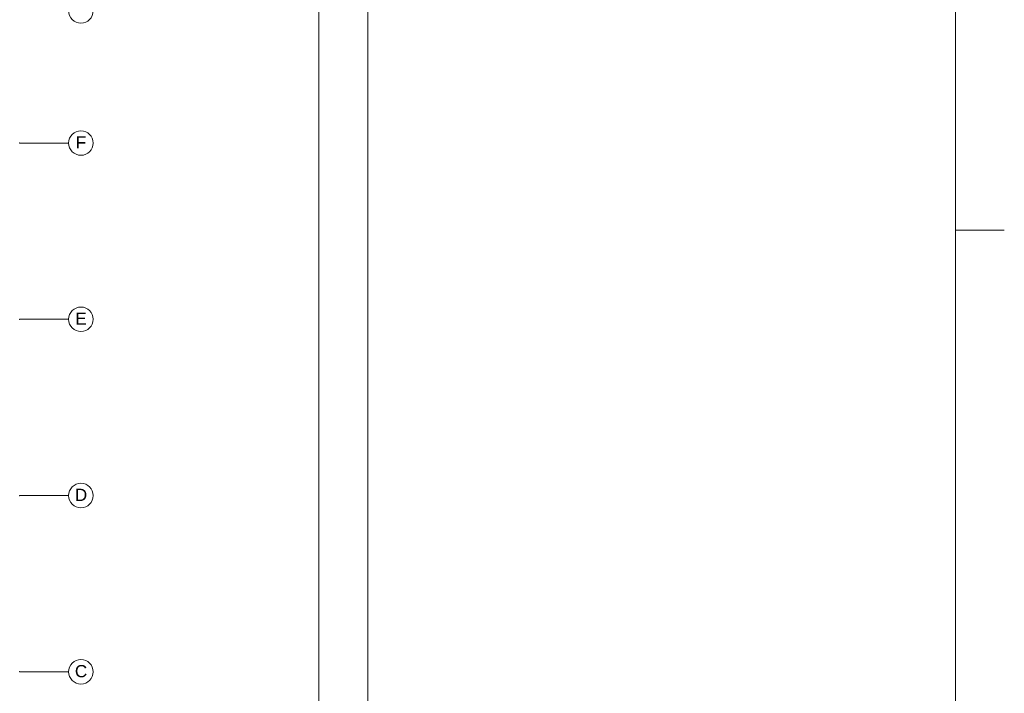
# Paper-space layout '19061B VOn 010b Plattegrond begane grond' of a CAD drawing. Header units: millimetres. Extents: x 10 to 1052, y 0 to 594.
# Tile 29 of 42: x 851 to 1052, y 202 to 340. Entities that reach past the tile are written whole.
import ezdxf
from ezdxf.xclip import XClip

# ---------------------------------------------------------------- set-up
doc = ezdxf.new("R2010")
doc.units = ezdxf.units.MM
doc.header["$MEASUREMENT"] = 0
doc.header["$XCLIPFRAME"] = 0
doc.linetypes.add('B0204', pattern=[13, 10, -1, 1, -1])
doc.layers.add('A Stramien', color=7, linetype='Continuous')
doc.styles.add('GENERATED_STYLE_4', font='txt')

# ---------------------------------------------------------------- blocks, each defined once
blk = doc.blocks.new('Drawing_2_1', base_point=(162.76, 134.76))
at = {"layer": 'A Stramien', "color": 9, "linetype": 'B0204', "lineweight": 0}
for p, q in [((850.76, 314.76), (860.76, 314.76)), ((850.76, 278.76), (860.76, 278.76)), ((850.76, 242.76), (860.76, 242.76)), ((850.76, 206.76), (860.76, 206.76))]:
    blk.add_line(p, q, dxfattribs=at)
at = {"layer": 'A Stramien', "color": 2, "linetype": 'Continuous', "lineweight": 0, "flags": 128}
for points in [[(865.76, 341.76, 1), (860.76, 341.76, 1)], [(865.76, 314.76, 1), (860.76, 314.76, 1)], [(865.76, 278.76, 1), (860.76, 278.76, 1)], [(865.76, 242.76, 1), (860.76, 242.76, 1)], [(865.76, 206.76, 1), (860.76, 206.76, 1)]]:
    blk.add_lwpolyline(points, format="xyb", close=True, dxfattribs=at)
at = {"layer": 'A Stramien', "color": 9, "linetype": 'B0204', "lineweight": 0}
for p in [(850.76, 314.76), (850.76, 314.76), (850.76, 278.76), (850.76, 278.76), (850.76, 242.76), (850.76, 242.76), (850.76, 206.76), (850.76, 206.76)]:
    blk.add_point(p, dxfattribs=at)
at = {"layer": 'A Stramien', "color": 2, "linetype": 'Continuous', "lineweight": 0, "char_height": 2.5, "attachment_point": 4, "style": 'GENERATED_STYLE_4'}
for s, insert in [('\\A1;{\\pql;\\pt0;\\fArial|b0|i0|c0|p38;F}', (862.21, 314.9)), ('\\A1;{\\pql;\\pt0;\\fArial|b0|i0|c0|p38;E}', (862.12, 278.9)), ('\\A1;{\\pql;\\pt0;\\fArial|b0|i0|c0|p38;D}', (862.03, 242.9)), ('\\A1;{\\pql;\\pt0;\\fArial|b0|i0|c0|p38;C}', (862.03, 206.88))]:
    blk.add_mtext(s, dxfattribs=dict(at, insert=insert))

psp = doc.layouts.new('19061B VOn 010b Plattegrond begane grond')

# ---------------------------------------------------------------- linework, layer by layer
at = {"color": 9, "linetype": 'Continuous', "lineweight": 0}
psp.add_line((1041.83, 297), (1051.83, 297), dxfattribs=at)
at = {"color": 1, "linetype": 'Continuous', "lineweight": 0, "flags": 128}
psp.add_lwpolyline([(9.91, 584), (911.83, 584), (911.83, 10), (9.91, 10)], close=True, dxfattribs=at)
at = {"color": 2, "linetype": 'Continuous', "lineweight": 0, "flags": 128}
psp.add_lwpolyline([(921.83, 584), (1041.83, 584), (1041.83, 10), (921.83, 10)], close=True, dxfattribs=at)

# ---------------------------------------------------------------- next in the draw order: block references
at = {"color": 4, "linetype": 'Continuous', "lineweight": 0}
ref = psp.add_blockref('Drawing_2_1', (162.76, 134.76), dxfattribs=at)
XClip(ref).set_block_clipping_path([(63.602702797, 41.749456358), (869.5607390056, 554.9340651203)])

doc.saveas('drawing.dxf')
